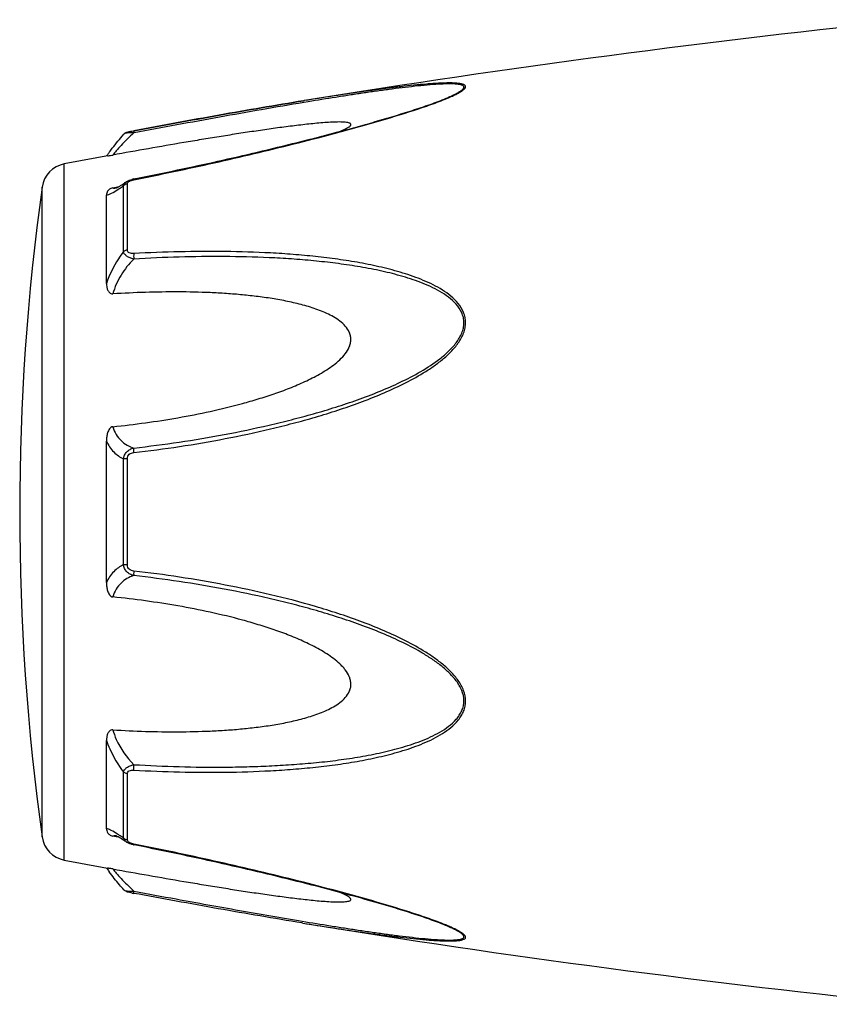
# Model space of a CAD drawing. Header units: millimetres. Extents: x 1279 to 58476, y -6899 to 74987.
# Tile 139 of 250: x 35310 to 35348, y -3102 to -3056. Entities that reach past the tile are written whole.
import ezdxf

# ---------------------------------------------------------------- set-up
doc = ezdxf.new("R2010")
doc.units = ezdxf.units.MM

msp = doc.modelspace()

# ---------------------------------------------------------------- linework, layer by layer
at = {"color": 0, "linetype": 'Continuous'}
for p, q in [((35330.122, -3059.482), (35330.124, -3059.481)), ((35323.393, -3059.594), (35323.364, -3059.599)), ((35323.364, -3059.599), (35323.393, -3059.594)), ((35323.587, -3059.646), (35323.377, -3059.681)), ((35323.412, -3059.591), (35323.393, -3059.594)), ((35314.83, -3061.189), (35314.83, -3061.189)), ((35315.289, -3061.02), (35315.306, -3061.017)), ((35315.326, -3061.119), (35315.308, -3061.122)), ((35312.008, -3095.603), (35312.008, -3062.594)), ((35310.959, -3094.504), (35310.959, -3063.693)), ((35314.316, -3063.725), (35314.466, -3063.696)), ((35314.466, -3063.696), (35314.595, -3063.672)), ((35314.824, -3066.748), (35314.824, -3063.625)), ((35314.943, -3063.448), (35314.95, -3063.443)), ((35314.95, -3063.443), (35314.951, -3063.443)), ((35315.002, -3066.676), (35315.002, -3063.535)), ((35315.302, -3063.308), (35315.478, -3063.273)), ((35314.008, -3068.258), (35314.008, -3064.074)), ((35314.477, -3063.732), (35314.477, -3063.732)), ((35314.008, -3082.447), (35314.008, -3075.734)), ((35314.824, -3081.595), (35314.824, -3076.584)), ((35315.002, -3081.61), (35315.002, -3076.569)), ((35314.008, -3094.115), (35314.008, -3089.926)), ((35314.824, -3094.564), (35314.824, -3091.436)), ((35315.002, -3094.653), (35315.002, -3091.508)), ((35314.471, -3094.495), (35314.316, -3094.465)), ((35314.598, -3094.519), (35314.471, -3094.495)), ((35314.478, -3094.458), (35314.478, -3094.458)), ((35314.951, -3094.745), (35314.943, -3094.74)), ((35314.952, -3094.746), (35314.951, -3094.745)), ((35315.493, -3094.918), (35315.302, -3094.88)), ((35323.336, -3098.594), (35323.288, -3098.586)), ((35330.101, -3098.701), (35330.099, -3098.7))]:
    msp.add_line(p, q, dxfattribs=at)
for centre, radius, start, end in [((35403.482, -3553.138), 500, 95.86353, 99.2151), ((35325.688, -3048.748), 11.634, 291.7214, 292.5819), ((35326.664, -3051.101), 9.088, 292.5987, 293.6391), ((35403.482, -3553.138), 499, 100.32224, 100.56288), ((35321.216, -3067.284), 8.803, 144.3884, 144.9605), ((35322.271, -3068.039), 10.1, 143.5801, 144.3916), ((35312.247, -3063.872), 1.3, 100.5629, 172.094), ((35421.895, -3079.099), 112, 172.09404, 187.90596), ((35315.579, -3064.704), 1.423, 101.209, 104.7713), ((35314.37, -3063.178), 0.564, 280.0673, 280.9293), ((35311.222, -3058.66), 6.132, 302.8759, 303.8307), ((35312.247, -3094.325), 1.3, 187.906, 259.4371), ((35310.969, -3099.933), 6.609, 55.991, 57.3511), ((35309.176, -3102.578), 9.805, 54.8309, 55.9509), ((35315.087, -3094.653), 0.085, 180.0437, 189.0843), ((35315.6, -3093.383), 1.527, 257.9795, 258.733), ((35403.482, -2605.059), 499, 259.43712, 259.67709), ((35320.902, -3091.143), 8.414, 214.9878, 215.2793), ((35322.183, -3090.231), 9.986, 215.3091, 216.3792), ((35316.781, -3089.188), 8.129, 259.0591, 259.5501), ((35403.482, -2605.059), 500, 260.77609, 264.13647), ((35325.628, -3109.585), 11.789, 67.6569, 68.2206), ((35326.588, -3107.264), 9.277, 66.4168, 67.6933)]:
    msp.add_arc(centre, radius, start, end, dxfattribs=at)
for points, knots in [([(35330.308, -3059.426), (35330.386, -3059.392), (35330.533, -3059.325), (35330.733, -3059.221), (35330.876, -3059.134), (35330.965, -3059.064), (35331.02, -3059.009), (35331.058, -3058.946), (35331.039, -3058.888), (35331.005, -3058.856), (35330.956, -3058.83), (35330.893, -3058.808), (35330.817, -3058.791), (35330.694, -3058.772), (35330.518, -3058.758), (35330.287, -3058.753), (35330.034, -3058.757), (35329.766, -3058.769), (35329.485, -3058.786), (35329.095, -3058.816), (35328.592, -3058.863), (35327.975, -3058.931), (35327.344, -3059.008), (35326.703, -3059.093), (35326.055, -3059.184), (35325.4, -3059.28), (35324.518, -3059.414), (35323.855, -3059.519), (35323.412, -3059.591)], [0, 0, 0, 0, 0.02948, 0.055907, 0.078214, 0.087353, 0.094931, 0.105555, 0.109954, 0.115017, 0.121315, 0.129009, 0.138057, 0.148338, 0.172058, 0.199047, 0.228459, 0.259634, 0.292171, 0.325754, 0.395293, 0.467136, 0.540634, 0.615369, 0.691049, 0.767475, 0.844512, 1, 1, 1, 1]), ([(35330.124, -3059.481), (35330.205, -3059.447), (35330.359, -3059.38), (35330.574, -3059.277), (35330.732, -3059.19), (35330.837, -3059.12), (35330.898, -3059.072), (35330.942, -3059.027), (35330.969, -3058.984), (35330.974, -3058.94), (35330.953, -3058.902), (35330.914, -3058.874), (35330.86, -3058.851), (35330.791, -3058.833), (35330.677, -3058.813), (35330.509, -3058.8), (35330.286, -3058.796), (35330.041, -3058.801), (35329.684, -3058.818), (35329.216, -3058.855), (35328.633, -3058.913), (35328.032, -3058.983), (35327.417, -3059.063), (35326.792, -3059.149), (35326.16, -3059.24), (35325.523, -3059.336), (35324.664, -3059.47), (35324.019, -3059.575), (35323.587, -3059.646)], [0, 0, 0, 0, 0.03089, 0.059177, 0.083881, 0.094457, 0.103528, 0.11093, 0.116684, 0.121223, 0.125685, 0.131127, 0.137993, 0.146338, 0.156051, 0.17896, 0.205464, 0.234539, 0.265468, 0.331155, 0.400252, 0.471609, 0.544574, 0.618731, 0.693793, 0.769568, 0.845928, 1, 1, 1, 1]), ([(35315.478, -3063.273), (35316.751, -3063.018), (35318.657, -3062.616), (35321.184, -3062.034), (35322.754, -3061.654), (35324.002, -3061.339), (35324.929, -3061.096), (35325.849, -3060.847), (35326.758, -3060.592), (35327.65, -3060.33), (35328.518, -3060.06), (35329.343, -3059.783), (35329.873, -3059.585), (35330.124, -3059.481)], [0, 0, 0, 0, 0.25737, 0.385747, 0.513657, 0.577329, 0.64069, 0.703648, 0.766063, 0.827658, 0.887975, 0.946116, 1, 1, 1, 1]), ([(35315.306, -3061.017), (35316.655, -3060.768), (35319.338, -3060.279), (35322.026, -3059.817), (35323.364, -3059.599)], [0, 0, 0, 0, 0.502936, 1, 1, 1, 1]), ([(35315.308, -3063.346), (35316.581, -3063.091), (35318.486, -3062.69), (35321.012, -3062.108), (35322.892, -3061.652), (35324.447, -3061.255), (35325.678, -3060.921), (35326.882, -3060.584), (35328.06, -3060.233), (35329.193, -3059.857), (35329.735, -3059.66), (35329.994, -3059.557)], [0, 0, 0, 0, 0.256646, 0.384673, 0.512244, 0.638988, 0.701822, 0.764153, 0.886175, 0.944757, 1, 1, 1, 1]), ([(35323.364, -3059.599), (35322.026, -3059.816), (35319.339, -3060.279), (35316.656, -3060.768), (35315.308, -3061.018)], [0, 0, 0, 0, 0.496975, 1, 1, 1, 1]), ([(35323.377, -3059.681), (35322.04, -3059.903), (35319.355, -3060.375), (35316.674, -3060.868), (35315.326, -3061.119)], [0, 0, 0, 0, 0.497132, 1, 1, 1, 1]), ([(35325.108, -3061.047), (35325.157, -3061.027), (35325.25, -3060.986), (35325.379, -3060.923), (35325.485, -3060.862), (35325.555, -3060.811), (35325.592, -3060.77), (35325.607, -3060.742), (35325.61, -3060.716), (35325.598, -3060.692), (35325.576, -3060.672), (35325.529, -3060.649), (35325.45, -3060.629), (35325.336, -3060.615), (35325.148, -3060.604), (35324.884, -3060.606), (35324.544, -3060.623), (35324.182, -3060.65), (35323.806, -3060.685), (35323.421, -3060.726), (35323.029, -3060.772), (35322.631, -3060.821), (35322.229, -3060.874), (35321.688, -3060.949), (35321.005, -3061.048), (35320.181, -3061.173), (35319.352, -3061.305), (35318.518, -3061.441), (35317.401, -3061.628), (35316, -3061.87), (35314.878, -3062.07), (35314.316, -3062.172)], [0, 0, 0, 0, 0.013224, 0.025246, 0.035584, 0.043707, 0.046793, 0.049242, 0.051265, 0.053246, 0.055591, 0.058505, 0.066098, 0.075763, 0.087038, 0.112872, 0.141444, 0.171707, 0.203125, 0.235343, 0.268137, 0.301392, 0.33501, 0.368911, 0.437385, 0.506544, 0.576211, 0.646269, 0.71663, 0.85801, 1, 1, 1, 1]), ([(35314.144, -3062.042), (35314.192, -3061.977), (35314.411, -3061.686), (35314.643, -3061.404), (35314.83, -3061.189)], [0, 0, 0, 0, 0.221481, 1, 1, 1, 1]), ([(35315.308, -3061.122), (35315.099, -3061.314), (35314.815, -3061.593), (35314.492, -3061.951), (35314.367, -3062.105), (35314.316, -3062.172)], [0, 0, 0, 0, 0.588807, 0.825815, 1, 1, 1, 1]), ([(35314.83, -3061.189), (35314.859, -3061.156), (35314.925, -3061.107), (35315.041, -3061.072), (35315.159, -3061.045), (35315.244, -3061.029), (35315.289, -3061.02)], [0, 0, 0, 0, 0.265729, 0.479644, 0.722816, 1, 1, 1, 1]), ([(35315.308, -3061.122), (35315.253, -3061.12), (35315.149, -3061.119), (35315.008, -3061.129), (35314.91, -3061.147), (35314.855, -3061.169), (35314.836, -3061.182), (35314.83, -3061.189)], [0, 0, 0, 0, 0.33971, 0.636245, 0.862204, 0.94183, 1, 1, 1, 1]), ([(35315.306, -3061.017), (35315.303, -3061.018), (35315.302, -3061.031), (35315.302, -3061.049), (35315.304, -3061.083), (35315.307, -3061.108), (35315.308, -3061.122)], [0, 0, 0, 0, 0.078563, 0.274425, 0.586251, 1, 1, 1, 1]), ([(35314.069, -3062.214), (35314.082, -3062.212), (35314.164, -3062.198), (35314.246, -3062.184), (35314.316, -3062.172)], [0, 0, 0, 0, 0.14802, 1, 1, 1, 1]), ([(35314.473, -3063.733), (35314.47, -3063.733), (35314.468, -3063.734), (35314.463, -3063.735), (35314.471, -3063.733), (35314.476, -3063.73), (35314.495, -3063.723), (35314.516, -3063.713), (35314.544, -3063.699), (35314.575, -3063.683), (35314.597, -3063.67), (35314.609, -3063.663)], [0, 0, 0, 0, 0.050729, 0.053439, 0.064665, 0.125059, 0.230112, 0.374221, 0.553235, 0.763061, 1, 1, 1, 1]), ([(35314.609, -3063.663), (35314.633, -3063.649), (35314.747, -3063.582), (35314.857, -3063.508), (35314.943, -3063.448)], [0, 0, 0, 0, 0.212027, 1, 1, 1, 1]), ([(35314.636, -3063.754), (35314.652, -3063.744), (35314.714, -3063.701), (35314.777, -3063.658), (35314.824, -3063.625)], [0, 0, 0, 0, 0.242177, 1, 1, 1, 1]), ([(35314.824, -3063.625), (35314.83, -3063.59), (35314.861, -3063.518), (35314.917, -3063.466), (35314.95, -3063.443)], [0, 0, 0, 0, 0.468978, 1, 1, 1, 1]), ([(35315.002, -3063.535), (35314.985, -3063.537), (35314.919, -3063.553), (35314.858, -3063.589), (35314.824, -3063.625)], [0, 0, 0, 0, 0.258764, 1, 1, 1, 1]), ([(35314.951, -3063.443), (35314.962, -3063.435), (35315.006, -3063.407), (35315.054, -3063.384), (35315.091, -3063.369)], [0, 0, 0, 0, 0.247211, 1, 1, 1, 1]), ([(35315.002, -3063.535), (35315.002, -3063.529), (35315.005, -3063.504), (35315.018, -3063.482), (35315.03, -3063.467)], [0, 0, 0, 0, 0.225175, 1, 1, 1, 1]), ([(35315.03, -3063.467), (35315.035, -3063.462), (35315.055, -3063.442), (35315.079, -3063.426), (35315.098, -3063.415)], [0, 0, 0, 0, 0.225244, 1, 1, 1, 1]), ([(35315.098, -3063.415), (35315.104, -3063.412), (35315.126, -3063.401), (35315.149, -3063.391), (35315.167, -3063.384)], [0, 0, 0, 0, 0.241505, 1, 1, 1, 1]), ([(35315.167, -3063.384), (35315.179, -3063.38), (35315.225, -3063.364), (35315.272, -3063.353), (35315.308, -3063.346)], [0, 0, 0, 0, 0.246414, 1, 1, 1, 1]), ([(35315.308, -3063.346), (35315.307, -3063.34), (35315.305, -3063.331), (35315.303, -3063.319), (35315.303, -3063.313), (35315.301, -3063.309), (35315.302, -3063.308)], [0, 0, 0, 0, 0.428218, 0.741394, 0.932956, 1, 1, 1, 1]), ([(35314.316, -3063.725), (35314.284, -3063.731), (35314.226, -3063.749), (35314.137, -3063.801), (35314.065, -3063.878), (35314.018, -3063.977), (35314.008, -3064.043), (35314.008, -3064.075)], [0, 0, 0, 0, 0.19482, 0.35748, 0.608365, 0.813655, 1, 1, 1, 1]), ([(35314.008, -3064.074), (35314.046, -3064.068), (35314.128, -3064.043), (35314.312, -3063.959), (35314.453, -3063.873), (35314.551, -3063.81)], [0, 0, 0, 0, 0.189472, 0.420855, 1, 1, 1, 1]), ([(35314.316, -3063.725), (35314.326, -3063.73), (35314.375, -3063.745), (35314.429, -3063.741), (35314.468, -3063.734)], [0, 0, 0, 0, 0.213215, 1, 1, 1, 1]), ([(35314.824, -3066.748), (35314.738, -3066.861), (35314.408, -3067.33), (35314.15, -3067.85), (35314.008, -3068.258)], [0, 0, 0, 0, 0.246978, 1, 1, 1, 1]), ([(35315.002, -3066.676), (35314.985, -3066.678), (35314.922, -3066.69), (35314.86, -3066.718), (35314.824, -3066.748)], [0, 0, 0, 0, 0.266982, 1, 1, 1, 1]), ([(35315.309, -3067.103), (35315.249, -3067.089), (35315.134, -3067.056), (35314.984, -3066.978), (35314.871, -3066.877), (35314.831, -3066.79), (35314.824, -3066.748)], [0, 0, 0, 0, 0.291894, 0.562609, 0.798475, 1, 1, 1, 1]), ([(35315.308, -3066.845), (35315.27, -3066.847), (35315.198, -3066.847), (35315.097, -3066.823), (35315.018, -3066.764), (35315.002, -3066.704), (35315.002, -3066.676)], [0, 0, 0, 0, 0.287056, 0.554503, 0.787456, 1, 1, 1, 1]), ([(35315.308, -3066.845), (35315.303, -3066.885), (35315.3, -3066.971), (35315.304, -3067.057), (35315.309, -3067.103)], [0, 0, 0, 0, 0.467767, 1, 1, 1, 1]), ([(35315.308, -3076.282), (35316.034, -3076.198), (35317.485, -3076.005), (35319.651, -3075.636), (35321.444, -3075.25), (35322.87, -3074.895), (35323.935, -3074.604), (35324.991, -3074.276), (35326.036, -3073.912), (35327.068, -3073.507), (35328.078, -3073.049), (35328.891, -3072.608), (35329.511, -3072.207), (35329.954, -3071.877), (35330.362, -3071.51), (35330.713, -3071.096), (35330.935, -3070.706), (35331.033, -3070.371), (35331.057, -3070.118), (35331.031, -3069.869), (35330.935, -3069.554), (35330.717, -3069.201), (35330.362, -3068.854), (35329.953, -3068.565), (35329.51, -3068.32), (35328.887, -3068.037), (35328.072, -3067.752), (35327.063, -3067.485), (35326.032, -3067.275), (35324.986, -3067.11), (35323.93, -3066.981), (35322.867, -3066.883), (35321.438, -3066.788), (35319.642, -3066.735), (35317.477, -3066.748), (35316.031, -3066.805), (35315.308, -3066.845)], [0, 0, 0, 0, 0.063635, 0.127396, 0.191296, 0.223303, 0.255348, 0.287434, 0.319562, 0.351727, 0.383919, 0.416107, 0.432182, 0.448215, 0.464156, 0.479907, 0.495291, 0.502793, 0.510127, 0.517331, 0.52445, 0.538608, 0.552922, 0.567437, 0.582127, 0.596956, 0.626929, 0.657232, 0.687777, 0.718508, 0.74939, 0.780398, 0.811517, 0.874045, 0.936883, 1, 1, 1, 1]), ([(35315.309, -3076.065), (35316.027, -3075.983), (35317.461, -3075.797), (35319.603, -3075.44), (35321.377, -3075.067), (35322.788, -3074.725), (35323.843, -3074.445), (35324.889, -3074.132), (35325.926, -3073.782), (35326.95, -3073.395), (35327.955, -3072.956), (35328.929, -3072.452), (35329.697, -3071.955), (35330.253, -3071.486), (35330.557, -3071.152), (35330.756, -3070.857), (35330.875, -3070.623), (35330.954, -3070.378), (35330.98, -3070.127), (35330.952, -3069.88), (35330.849, -3069.572), (35330.618, -3069.232), (35330.252, -3068.905), (35329.835, -3068.635), (35329.388, -3068.407), (35328.921, -3068.212), (35328.44, -3068.042), (35327.784, -3067.843), (35326.945, -3067.64), (35325.922, -3067.449), (35324.885, -3067.299), (35323.839, -3067.184), (35322.786, -3067.097), (35321.372, -3067.017), (35319.594, -3066.977), (35317.453, -3066.999), (35316.024, -3067.061), (35315.309, -3067.103)], [0, 0, 0, 0, 0.063589, 0.127295, 0.191136, 0.223111, 0.255121, 0.287171, 0.319267, 0.351401, 0.383569, 0.41575, 0.447866, 0.463844, 0.479652, 0.487454, 0.495134, 0.502662, 0.51, 0.517195, 0.524298, 0.538439, 0.552765, 0.567303, 0.582017, 0.596869, 0.611832, 0.626888, 0.657217, 0.687781, 0.718525, 0.749415, 0.780427, 0.811548, 0.874072, 0.936899, 1, 1, 1, 1]), ([(35315.309, -3067.103), (35315.078, -3067.331), (35314.669, -3067.843), (35314.398, -3068.444), (35314.316, -3068.757)], [0, 0, 0, 0, 0.500208, 1, 1, 1, 1]), ([(35314.008, -3068.259), (35314.008, -3068.31), (35314.017, -3068.413), (35314.052, -3068.539), (35314.1, -3068.632), (35314.15, -3068.697), (35314.222, -3068.75), (35314.285, -3068.759), (35314.316, -3068.757)], [0, 0, 0, 0, 0.238003, 0.476366, 0.597445, 0.721615, 0.853559, 1, 1, 1, 1]), ([(35314.316, -3075.053), (35314.832, -3075), (35315.864, -3074.877), (35317.406, -3074.636), (35318.941, -3074.338), (35320.209, -3074.03), (35321.215, -3073.741), (35321.963, -3073.501), (35322.702, -3073.231), (35323.427, -3072.924), (35324.014, -3072.629), (35324.464, -3072.359), (35324.786, -3072.135), (35325.087, -3071.886), (35325.351, -3071.604), (35325.519, -3071.332), (35325.595, -3071.096), (35325.615, -3070.915), (35325.595, -3070.738), (35325.52, -3070.516), (35325.352, -3070.272), (35325.086, -3070.037), (35324.785, -3069.843), (35324.462, -3069.678), (35324.011, -3069.489), (35323.423, -3069.301), (35322.699, -3069.126), (35321.96, -3068.989), (35321.213, -3068.881), (35320.458, -3068.799), (35319.699, -3068.738), (35318.681, -3068.681), (35317.401, -3068.654), (35315.86, -3068.676), (35314.831, -3068.725), (35314.316, -3068.757)], [0, 0, 0, 0, 0.063495, 0.12712, 0.190878, 0.25478, 0.286791, 0.31884, 0.350926, 0.383041, 0.415158, 0.431203, 0.447213, 0.463143, 0.478902, 0.4943, 0.5018, 0.509129, 0.516317, 0.523425, 0.537606, 0.551987, 0.566584, 0.581352, 0.596258, 0.626376, 0.656797, 0.687441, 0.718253, 0.749203, 0.780268, 0.811433, 0.874017, 0.936884, 1, 1, 1, 1]), ([(35314.316, -3075.053), (35314.283, -3075.056), (35314.217, -3075.083), (35314.149, -3075.159), (35314.1, -3075.247), (35314.052, -3075.372), (35314.017, -3075.535), (35314.008, -3075.668), (35314.008, -3075.734)], [0, 0, 0, 0, 0.125535, 0.252013, 0.377694, 0.502869, 0.751849, 1, 1, 1, 1]), ([(35314.316, -3075.053), (35314.354, -3075.182), (35314.454, -3075.423), (35314.688, -3075.722), (35314.98, -3075.936), (35315.198, -3076.029), (35315.309, -3076.065)], [0, 0, 0, 0, 0.272929, 0.523074, 0.761734, 1, 1, 1, 1]), ([(35314.008, -3075.734), (35314.095, -3075.923), (35314.32, -3076.265), (35314.653, -3076.501), (35314.824, -3076.584)], [0, 0, 0, 0, 0.522223, 1, 1, 1, 1]), ([(35314.824, -3076.584), (35314.83, -3076.521), (35314.864, -3076.396), (35314.974, -3076.238), (35315.128, -3076.124), (35315.248, -3076.08), (35315.309, -3076.065)], [0, 0, 0, 0, 0.250125, 0.500215, 0.750197, 1, 1, 1, 1]), ([(35315.002, -3076.569), (35315.002, -3076.531), (35315.017, -3076.452), (35315.09, -3076.357), (35315.194, -3076.302), (35315.27, -3076.286), (35315.308, -3076.282)], [0, 0, 0, 0, 0.249368, 0.500015, 0.750587, 1, 1, 1, 1]), ([(35315.308, -3076.282), (35315.305, -3076.24), (35315.301, -3076.167), (35315.304, -3076.094), (35315.309, -3076.065)], [0, 0, 0, 0, 0.583261, 1, 1, 1, 1]), ([(35315.002, -3076.569), (35314.985, -3076.57), (35314.926, -3076.572), (35314.866, -3076.577), (35314.824, -3076.584)], [0, 0, 0, 0, 0.284006, 1, 1, 1, 1]), ([(35314.824, -3081.595), (35314.653, -3081.679), (35314.32, -3081.916), (35314.096, -3082.257), (35314.008, -3082.447)], [0, 0, 0, 0, 0.477899, 1, 1, 1, 1]), ([(35315.309, -3082.114), (35315.247, -3082.099), (35315.128, -3082.055), (35314.974, -3081.941), (35314.864, -3081.783), (35314.83, -3081.658), (35314.824, -3081.595)], [0, 0, 0, 0, 0.249817, 0.499798, 0.74986, 1, 1, 1, 1]), ([(35315.002, -3081.61), (35314.985, -3081.609), (35314.926, -3081.607), (35314.866, -3081.602), (35314.824, -3081.595)], [0, 0, 0, 0, 0.284019, 1, 1, 1, 1]), ([(35315.308, -3081.897), (35315.27, -3081.893), (35315.194, -3081.877), (35315.09, -3081.822), (35315.016, -3081.727), (35315.002, -3081.648), (35315.002, -3081.61)], [0, 0, 0, 0, 0.249451, 0.500018, 0.750583, 1, 1, 1, 1]), ([(35315.308, -3081.897), (35315.304, -3081.939), (35315.301, -3082.012), (35315.303, -3082.085), (35315.309, -3082.114)], [0, 0, 0, 0, 0.582827, 1, 1, 1, 1]), ([(35315.308, -3091.338), (35316.032, -3091.379), (35317.478, -3091.437), (35319.643, -3091.453), (35321.439, -3091.392), (35322.867, -3091.299), (35323.931, -3091.204), (35324.987, -3091.074), (35326.032, -3090.906), (35327.063, -3090.696), (35328.072, -3090.43), (35328.888, -3090.144), (35329.51, -3089.861), (35329.953, -3089.615), (35330.362, -3089.326), (35330.658, -3089.035), (35330.848, -3088.767), (35330.961, -3088.549), (35331.033, -3088.312), (35331.066, -3087.977), (35330.974, -3087.547), (35330.715, -3087.082), (35330.363, -3086.669), (35329.954, -3086.302), (35329.511, -3085.972), (35328.891, -3085.571), (35328.077, -3085.13), (35327.067, -3084.671), (35326.036, -3084.266), (35324.99, -3083.904), (35323.582, -3083.47), (35321.804, -3083.002), (35319.649, -3082.548), (35317.484, -3082.176), (35316.034, -3081.981), (35315.308, -3081.897)], [0, 0, 0, 0, 0.063127, 0.125969, 0.188473, 0.219596, 0.250616, 0.281496, 0.312222, 0.342767, 0.373071, 0.403045, 0.417875, 0.432563, 0.447076, 0.461383, 0.468491, 0.475585, 0.482706, 0.489913, 0.504703, 0.520085, 0.535843, 0.551789, 0.567824, 0.583902, 0.616092, 0.648285, 0.680449, 0.712576, 0.744661, 0.808707, 0.872603, 0.936364, 1, 1, 1, 1]), ([(35315.309, -3082.114), (35315.197, -3082.15), (35314.979, -3082.243), (35314.688, -3082.459), (35314.454, -3082.757), (35314.354, -3082.999), (35314.316, -3083.128)], [0, 0, 0, 0, 0.238394, 0.476974, 0.727116, 1, 1, 1, 1]), ([(35315.309, -3091.08), (35316.025, -3091.122), (35317.455, -3091.184), (35319.241, -3091.206), (35320.665, -3091.182), (35321.727, -3091.141), (35322.786, -3091.081), (35323.84, -3090.997), (35324.886, -3090.882), (35325.922, -3090.729), (35326.946, -3090.539), (35327.95, -3090.295), (35328.764, -3090.033), (35329.389, -3089.771), (35329.836, -3089.543), (35330.252, -3089.273), (35330.558, -3088.998), (35330.756, -3088.742), (35330.877, -3088.53), (35330.954, -3088.298), (35330.99, -3087.967), (35330.89, -3087.541), (35330.617, -3087.089), (35330.253, -3086.691), (35329.837, -3086.34), (35329.39, -3086.024), (35328.767, -3085.642), (35327.955, -3085.221), (35326.95, -3084.782), (35325.926, -3084.395), (35324.888, -3084.047), (35323.842, -3083.734), (35322.788, -3083.45), (35321.377, -3083.108), (35319.602, -3082.744), (35317.46, -3082.384), (35316.026, -3082.196), (35315.309, -3082.114)], [0, 0, 0, 0, 0.063114, 0.125949, 0.157245, 0.188456, 0.219582, 0.250607, 0.281495, 0.312234, 0.342798, 0.373129, 0.40314, 0.417992, 0.432705, 0.447241, 0.461558, 0.468661, 0.475744, 0.482848, 0.490045, 0.504858, 0.520307, 0.536124, 0.552106, 0.56816, 0.584244, 0.616427, 0.648598, 0.680734, 0.712828, 0.744881, 0.776894, 0.808867, 0.872702, 0.936412, 1, 1, 1, 1]), ([(35314.008, -3082.447), (35314.008, -3082.513), (35314.017, -3082.646), (35314.052, -3082.809), (35314.1, -3082.933), (35314.149, -3083.021), (35314.217, -3083.098), (35314.283, -3083.124), (35314.316, -3083.128)], [0, 0, 0, 0, 0.248169, 0.497163, 0.622341, 0.748019, 0.874484, 1, 1, 1, 1]), ([(35314.316, -3089.426), (35314.831, -3089.459), (35315.86, -3089.508), (35317.401, -3089.529), (35318.681, -3089.501), (35319.699, -3089.445), (35320.458, -3089.383), (35321.212, -3089.3), (35321.96, -3089.193), (35322.699, -3089.056), (35323.423, -3088.88), (35324.011, -3088.691), (35324.462, -3088.502), (35324.785, -3088.338), (35325.086, -3088.143), (35325.352, -3087.908), (35325.52, -3087.664), (35325.596, -3087.442), (35325.615, -3087.265), (35325.595, -3087.084), (35325.518, -3086.848), (35325.385, -3086.631), (35325.22, -3086.436), (35325.038, -3086.252), (35324.786, -3086.044), (35324.464, -3085.821), (35324.014, -3085.55), (35323.427, -3085.256), (35322.702, -3084.948), (35321.963, -3084.679), (35321.215, -3084.438), (35320.209, -3084.149), (35318.941, -3083.842), (35317.406, -3083.544), (35315.864, -3083.303), (35314.832, -3083.18), (35314.316, -3083.128)], [0, 0, 0, 0, 0.063112, 0.125975, 0.188555, 0.219719, 0.250782, 0.281729, 0.312543, 0.343186, 0.373609, 0.403727, 0.418634, 0.433407, 0.448005, 0.462391, 0.476578, 0.483689, 0.490881, 0.498215, 0.505719, 0.521118, 0.528977, 0.536891, 0.552822, 0.568831, 0.584876, 0.616992, 0.649103, 0.681187, 0.713234, 0.745242, 0.809138, 0.87289, 0.93651, 1, 1, 1, 1]), ([(35314.316, -3089.426), (35314.285, -3089.424), (35314.222, -3089.434), (35314.15, -3089.487), (35314.1, -3089.552), (35314.052, -3089.645), (35314.017, -3089.771), (35314.008, -3089.874), (35314.008, -3089.926)], [0, 0, 0, 0, 0.146355, 0.278259, 0.402425, 0.523518, 0.761934, 1, 1, 1, 1]), ([(35314.316, -3089.426), (35314.357, -3089.582), (35314.573, -3090.194), (35314.964, -3090.737), (35315.309, -3091.08)], [0, 0, 0, 0, 0.247925, 1, 1, 1, 1]), ([(35314.008, -3089.926), (35314.056, -3090.062), (35314.267, -3090.596), (35314.564, -3091.095), (35314.824, -3091.436)], [0, 0, 0, 0, 0.251574, 1, 1, 1, 1]), ([(35314.824, -3091.436), (35314.831, -3091.394), (35314.871, -3091.307), (35314.984, -3091.205), (35315.135, -3091.128), (35315.249, -3091.094), (35315.309, -3091.08)], [0, 0, 0, 0, 0.201639, 0.43756, 0.708236, 1, 1, 1, 1]), ([(35315.308, -3091.338), (35315.304, -3091.298), (35315.301, -3091.212), (35315.305, -3091.126), (35315.309, -3091.08)], [0, 0, 0, 0, 0.467922, 1, 1, 1, 1]), ([(35315.002, -3091.508), (35314.985, -3091.506), (35314.922, -3091.494), (35314.86, -3091.466), (35314.824, -3091.436)], [0, 0, 0, 0, 0.267018, 1, 1, 1, 1]), ([(35315.002, -3091.508), (35315.002, -3091.48), (35315.018, -3091.42), (35315.097, -3091.361), (35315.198, -3091.337), (35315.271, -3091.336), (35315.308, -3091.338)], [0, 0, 0, 0, 0.212614, 0.445637, 0.713059, 1, 1, 1, 1]), ([(35314.535, -3094.368), (35314.44, -3094.308), (35314.304, -3094.225), (35314.125, -3094.145), (35314.045, -3094.121), (35314.008, -3094.115)], [0, 0, 0, 0, 0.577794, 0.80943, 1, 1, 1, 1]), ([(35314.008, -3094.115), (35314.008, -3094.146), (35314.018, -3094.213), (35314.065, -3094.312), (35314.137, -3094.389), (35314.226, -3094.441), (35314.284, -3094.459), (35314.316, -3094.465)], [0, 0, 0, 0, 0.186516, 0.391937, 0.642812, 0.805374, 1, 1, 1, 1]), ([(35314.478, -3094.458), (35314.462, -3094.455), (35314.409, -3094.447), (35314.351, -3094.449), (35314.316, -3094.465)], [0, 0, 0, 0, 0.296315, 1, 1, 1, 1]), ([(35314.613, -3094.528), (35314.584, -3094.511), (35314.538, -3094.487), (35314.491, -3094.464), (35314.473, -3094.458)], [0, 0, 0, 0, 0.632551, 1, 1, 1, 1]), ([(35314.943, -3094.74), (35314.912, -3094.719), (35314.804, -3094.645), (35314.694, -3094.574), (35314.613, -3094.528)], [0, 0, 0, 0, 0.283099, 1, 1, 1, 1]), ([(35315.002, -3094.653), (35314.985, -3094.651), (35314.919, -3094.635), (35314.858, -3094.599), (35314.824, -3094.564)], [0, 0, 0, 0, 0.258792, 1, 1, 1, 1]), ([(35314.951, -3094.745), (35314.918, -3094.723), (35314.861, -3094.67), (35314.83, -3094.598), (35314.824, -3094.564)], [0, 0, 0, 0, 0.53106, 1, 1, 1, 1]), ([(35315.146, -3094.84), (35315.129, -3094.834), (35315.061, -3094.809), (35314.996, -3094.776), (35314.951, -3094.746)], [0, 0, 0, 0, 0.254193, 1, 1, 1, 1]), ([(35315.1, -3094.774), (35315.087, -3094.767), (35315.046, -3094.741), (35315.008, -3094.7), (35315.003, -3094.667)], [0, 0, 0, 0, 0.308636, 1, 1, 1, 1]), ([(35315.169, -3094.804), (35315.163, -3094.802), (35315.139, -3094.793), (35315.116, -3094.783), (35315.1, -3094.774)], [0, 0, 0, 0, 0.257368, 1, 1, 1, 1]), ([(35315.307, -3094.842), (35315.306, -3094.848), (35315.305, -3094.857), (35315.302, -3094.869), (35315.303, -3094.875), (35315.301, -3094.88), (35315.302, -3094.88)], [0, 0, 0, 0, 0.428099, 0.741246, 0.932847, 1, 1, 1, 1]), ([(35330.002, -3098.638), (35329.742, -3098.534), (35329.201, -3098.336), (35328.067, -3097.96), (35326.584, -3097.517), (35324.758, -3097.015), (35322.269, -3096.375), (35319.119, -3095.636), (35316.582, -3095.097), (35315.307, -3094.842)], [0, 0, 0, 0, 0.055213, 0.113792, 0.23581, 0.360995, 0.487722, 0.743348, 1, 1, 1, 1]), ([(35330.101, -3098.701), (35329.849, -3098.597), (35329.319, -3098.4), (35328.495, -3098.123), (35327.629, -3097.854), (35326.435, -3097.503), (35324.91, -3097.084), (35322.431, -3096.447), (35319.292, -3095.711), (35316.763, -3095.173), (35315.493, -3094.918)], [0, 0, 0, 0, 0.054079, 0.112293, 0.172626, 0.23422, 0.359577, 0.486553, 0.742745, 1, 1, 1, 1]), ([(35314.316, -3096.025), (35314.285, -3096.02), (35314.201, -3096.005), (35314.116, -3095.992), (35314.064, -3095.982)], [0, 0, 0, 0, 0.376124, 1, 1, 1, 1]), ([(35314.83, -3097.01), (35314.764, -3096.934), (35314.527, -3096.655), (35314.3, -3096.368), (35314.142, -3096.154)], [0, 0, 0, 0, 0.274505, 1, 1, 1, 1]), ([(35314.316, -3096.025), (35314.367, -3096.093), (35314.493, -3096.246), (35314.716, -3096.494), (35314.994, -3096.78), (35315.2, -3096.976), (35315.309, -3097.076)], [0, 0, 0, 0, 0.174298, 0.411219, 0.692021, 1, 1, 1, 1]), ([(35314.316, -3096.025), (35314.879, -3096.127), (35316.002, -3096.327), (35317.406, -3096.57), (35318.525, -3096.757), (35319.36, -3096.893), (35320.19, -3097.025), (35321.015, -3097.15), (35321.699, -3097.249), (35322.241, -3097.323), (35322.644, -3097.376), (35323.042, -3097.425), (35323.434, -3097.471), (35323.82, -3097.512), (35324.196, -3097.546), (35324.558, -3097.573), (35324.898, -3097.589), (35325.161, -3097.59), (35325.347, -3097.578), (35325.459, -3097.563), (35325.537, -3097.542), (35325.581, -3097.518), (35325.602, -3097.498), (35325.61, -3097.473), (35325.605, -3097.446), (35325.588, -3097.418), (35325.548, -3097.377), (35325.475, -3097.325), (35325.367, -3097.263), (35325.236, -3097.2), (35325.142, -3097.159), (35325.092, -3097.138)], [0, 0, 0, 0, 0.142006, 0.283398, 0.353765, 0.423828, 0.493495, 0.562647, 0.631121, 0.66502, 0.698626, 0.731869, 0.764656, 0.796849, 0.828224, 0.858442, 0.886945, 0.912611, 0.92378, 0.93331, 0.940718, 0.943524, 0.945777, 0.947738, 0.949832, 0.952411, 0.955637, 0.963997, 0.974507, 0.98666, 1, 1, 1, 1]), ([(35315.238, -3097.169), (35315.198, -3097.161), (35315.124, -3097.146), (35315.019, -3097.121), (35314.916, -3097.086), (35314.856, -3097.04), (35314.83, -3097.01)], [0, 0, 0, 0, 0.273626, 0.507992, 0.727544, 1, 1, 1, 1]), ([(35314.83, -3097.01), (35314.836, -3097.017), (35314.855, -3097.03), (35314.91, -3097.052), (35315.008, -3097.07), (35315.149, -3097.079), (35315.254, -3097.079), (35315.309, -3097.076)], [0, 0, 0, 0, 0.057868, 0.137343, 0.363312, 0.660033, 1, 1, 1, 1]), ([(35315.307, -3097.182), (35315.304, -3097.181), (35315.303, -3097.168), (35315.302, -3097.15), (35315.305, -3097.116), (35315.307, -3097.091), (35315.309, -3097.076)], [0, 0, 0, 0, 0.078467, 0.274376, 0.586265, 1, 1, 1, 1]), ([(35323.288, -3098.586), (35321.963, -3098.371), (35319.3, -3097.912), (35316.643, -3097.428), (35315.307, -3097.182)], [0, 0, 0, 0, 0.497068, 1, 1, 1, 1]), ([(35315.309, -3097.076), (35315.979, -3097.201), (35317.65, -3097.509), (35320.313, -3097.992), (35322.308, -3098.336), (35323.302, -3098.501)], [0, 0, 0, 0, 0.251917, 0.627872, 1, 1, 1, 1]), ([(35323.302, -3098.501), (35323.747, -3098.576), (35324.414, -3098.685), (35325.3, -3098.825), (35325.959, -3098.925), (35326.612, -3099.02), (35327.257, -3099.111), (35327.894, -3099.194), (35328.517, -3099.268), (35329.121, -3099.331), (35329.608, -3099.371), (35329.979, -3099.391), (35330.236, -3099.398), (35330.47, -3099.396), (35330.648, -3099.384), (35330.771, -3099.365), (35330.846, -3099.347), (35330.906, -3099.325), (35330.95, -3099.297), (35330.974, -3099.259), (35330.969, -3099.214), (35330.943, -3099.169), (35330.898, -3099.122), (35330.837, -3099.073), (35330.73, -3099.001), (35330.567, -3098.911), (35330.345, -3098.805), (35330.185, -3098.736), (35330.101, -3098.701)], [0, 0, 0, 0, 0.153439, 0.229445, 0.304902, 0.379707, 0.453642, 0.526452, 0.597735, 0.666841, 0.732698, 0.763801, 0.793118, 0.81995, 0.843381, 0.853458, 0.862207, 0.869459, 0.875128, 0.87961, 0.884095, 0.889726, 0.896977, 0.905865, 0.916254, 0.94079, 0.969089, 1, 1, 1, 1]), ([(35323.336, -3098.594), (35323.783, -3098.667), (35324.452, -3098.773), (35325.342, -3098.908), (35326.002, -3099.005), (35326.657, -3099.097), (35327.303, -3099.183), (35327.94, -3099.261), (35328.563, -3099.33), (35329.071, -3099.378), (35329.465, -3099.408), (35329.748, -3099.425), (35330.02, -3099.437), (35330.275, -3099.441), (35330.509, -3099.436), (35330.688, -3099.423), (35330.813, -3099.404), (35330.891, -3099.386), (35330.956, -3099.365), (35331.006, -3099.339), (35331.04, -3099.306), (35331.053, -3099.264), (35331.04, -3099.22), (35331.01, -3099.175), (35330.963, -3099.128), (35330.874, -3099.057), (35330.73, -3098.969), (35330.527, -3098.864), (35330.379, -3098.796), (35330.3, -3098.762)], [0, 0, 0, 0, 0.155309, 0.232207, 0.308518, 0.38411, 0.45876, 0.532202, 0.604002, 0.673502, 0.707078, 0.73962, 0.77081, 0.800217, 0.827213, 0.851007, 0.8614, 0.870581, 0.878415, 0.8848, 0.889847, 0.894233, 0.899058, 0.905123, 0.912705, 0.92179, 0.943969, 0.970425, 1, 1, 1, 1])]:
    msp.add_open_spline(points, degree=3, knots=knots, dxfattribs=at)
for points in [[(35315.091, -3063.369), (35315.131, -3063.353), (35315.173, -3063.339), (35315.216, -3063.328)], [(35315.282, -3094.876), (35315.236, -3094.866), (35315.191, -3094.854), (35315.146, -3094.84)], [(35315.216, -3094.82), (35315.2, -3094.815), (35315.184, -3094.81), (35315.169, -3094.804)], [(35315.307, -3094.842), (35315.277, -3094.836), (35315.246, -3094.829), (35315.216, -3094.82)]]:
    msp.add_open_spline(points, degree=3, dxfattribs=at)

doc.saveas('drawing.dxf')
